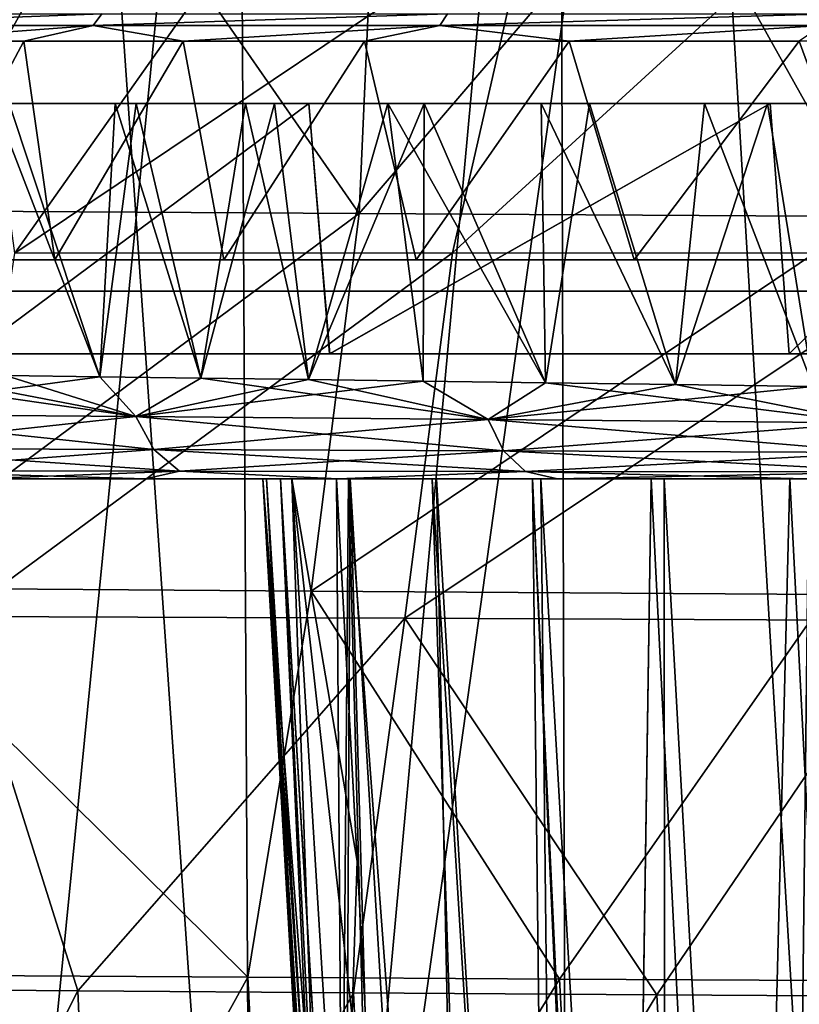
# Model space of a CAD drawing. Header units: millimetres. Extents: x -148 to 148, y -43 to 91.
# Tile 19 of 149: x -117 to -104, y -11 to 4. Entities that reach past the tile are written whole.
import ezdxf

# ---------------------------------------------------------------- set-up
doc = ezdxf.new("R2010")
doc.units = ezdxf.units.MM
doc.header["$LTSCALE"] = 65.185185
for name, color, linetype in [('14', 7, 'CONTINUOUS'), ('154', 7, 'CONTINUOUS'), ('185', 7, 'CONTINUOUS'), ('19', 7, 'CONTINUOUS'), ('198', 7, 'CONTINUOUS'), ('199', 7, 'CONTINUOUS'), ('21', 7, 'CONTINUOUS'), ('211', 7, 'CONTINUOUS'), ('218', 7, 'CONTINUOUS'), ('219', 7, 'CONTINUOUS'), ('22', 7, 'CONTINUOUS'), ('23', 7, 'CONTINUOUS'), ('26', 7, 'CONTINUOUS'), ('30', 7, 'CONTINUOUS'), ('327', 7, 'CONTINUOUS'), ('38', 7, 'CONTINUOUS'), ('39', 7, 'CONTINUOUS')]:
    doc.layers.add(name, color=color, linetype=linetype)

msp = doc.modelspace()

# ---------------------------------------------------------------- linework, layer by layer
at = {"layer": '14', "color": 254, "linetype": 'Continuous', "true_color": 0xb0e0e6}
for points in [[(-116.729, 4, -29.748), (-118.588, 0.5, -27.287), (-118.96, 4, -26.763), (-116.729, 4, -29.748)], [(-118.96, 4, 26.763), (-118.588, 0.5, 27.287), (-116.729, 4, 29.748), (-118.96, 4, 26.763)], [(-116.231, 0.5, -30.367), (-118.588, 0.5, -27.287), (-116.729, 4, -29.748), (-116.231, 0.5, -30.367)], [(-118.588, 0.5, 27.287), (-116.231, 0.5, 30.367), (-116.729, 4, 29.748), (-118.588, 0.5, 27.287)], [(-114.178, 4, -32.77), (-116.231, 0.5, -30.367), (-116.729, 4, -29.748), (-114.178, 4, -32.77)], [(-116.729, 4, 29.748), (-116.231, 0.5, 30.367), (-114.178, 4, 32.77), (-116.729, 4, 29.748)], [(-113.529, 0.5, -33.486), (-116.231, 0.5, -30.367), (-114.178, 4, -32.77), (-113.529, 0.5, -33.486)], [(-116.231, 0.5, 30.367), (-113.529, 0.5, 33.486), (-114.178, 4, 32.77), (-116.231, 0.5, 30.367)], [(-111.28, 4, -35.826), (-113.529, 0.5, -33.486), (-114.178, 4, -32.77), (-111.28, 4, -35.826)], [(-114.178, 4, 32.77), (-113.529, 0.5, 33.486), (-111.28, 4, 35.826), (-114.178, 4, 32.77)], [(-110.451, 0.5, -36.64), (-113.529, 0.5, -33.486), (-111.28, 4, -35.826), (-110.451, 0.5, -36.64)], [(-113.529, 0.5, 33.486), (-110.451, 0.5, 36.64), (-111.28, 4, 35.826), (-113.529, 0.5, 33.486)], [(-108.005, 4, -38.909), (-110.451, 0.5, -36.64), (-111.28, 4, -35.826), (-108.005, 4, -38.909)], [(-111.28, 4, 35.826), (-110.451, 0.5, 36.64), (-108.005, 4, 38.909), (-111.28, 4, 35.826)], [(-106.966, 0.5, -39.819), (-110.451, 0.5, -36.64), (-108.005, 4, -38.909), (-106.966, 0.5, -39.819)], [(-110.451, 0.5, 36.64), (-106.966, 0.5, 39.819), (-108.005, 4, 38.909), (-110.451, 0.5, 36.64)], [(-104.323, 4, -42.009), (-106.966, 0.5, -39.819), (-108.005, 4, -38.909), (-104.323, 4, -42.009)], [(-108.005, 4, 38.909), (-106.966, 0.5, 39.819), (-104.323, 4, 42.009), (-108.005, 4, 38.909)], [(-103.04, 0.5, -43.012), (-106.966, 0.5, -39.819), (-104.323, 4, -42.009), (-103.04, 0.5, -43.012)], [(-106.966, 0.5, 39.819), (-103.04, 0.5, 43.012), (-104.323, 4, 42.009), (-106.966, 0.5, 39.819)], [(-104.323, 4, 42.009), (-103.04, 0.5, 43.012), (-100.204, 4, 45.111), (-104.323, 4, 42.009)]]:
    msp.add_3dface(points, dxfattribs=at)
at = {"layer": '154', "color": 7, "linetype": 'Continuous'}
for points in [[(-119.742, -1.313, 30), (-119.982, -1.965, 29.374), (-114.936, -2.006, 35.41), (-119.742, -1.313, 30)], [(-117.02, -1.349, -33.356), (-115.511, -1.369, -35.05), (-119.982, -1.965, -29.374), (-117.02, -1.349, -33.356)], [(-115.511, -1.369, -35.05), (-114.936, -2.006, -35.41), (-119.982, -1.965, -29.374), (-115.511, -1.369, -35.05)], [(-118.429, -1.33, 31.673), (-119.742, -1.313, 30), (-114.936, -2.006, 35.41), (-118.429, -1.33, 31.673)], [(-117.021, -1.349, 33.356), (-118.429, -1.33, 31.673), (-114.936, -2.006, 35.41), (-117.021, -1.349, 33.356)], [(-115.511, -1.369, 35.049), (-117.021, -1.349, 33.356), (-114.936, -2.006, 35.41), (-115.511, -1.369, 35.049)], [(-113.896, -1.391, 36.752), (-115.511, -1.369, 35.049), (-114.936, -2.006, 35.41), (-113.896, -1.391, 36.752)], [(-115.511, -1.369, -35.05), (-113.896, -1.39, -36.752), (-114.936, -2.006, -35.41), (-115.511, -1.369, -35.05)], [(-113.896, -1.39, -36.752), (-112.174, -1.414, -38.46), (-114.936, -2.006, -35.41), (-113.896, -1.39, -36.752)], [(-113.896, -1.391, 36.752), (-114.936, -2.006, 35.41), (-109.302, -2.053, 40.874), (-113.896, -1.391, 36.752)], [(-112.174, -1.414, -38.46), (-110.339, -1.438, -40.174), (-114.936, -2.006, -35.41), (-112.174, -1.414, -38.46)], [(-112.174, -1.414, 38.46), (-113.896, -1.391, 36.752), (-109.302, -2.053, 40.874), (-112.174, -1.414, 38.46)], [(-110.339, -1.439, 40.174), (-112.174, -1.414, 38.46), (-109.302, -2.053, 40.874), (-110.339, -1.439, 40.174)], [(-110.339, -1.438, -40.174), (-109.303, -2.053, -40.874), (-114.936, -2.006, -35.41), (-110.339, -1.438, -40.174)], [(-110.339, -1.438, -40.174), (-108.383, -1.465, -41.894), (-109.303, -2.053, -40.874), (-110.339, -1.438, -40.174)], [(-108.383, -1.465, 41.894), (-110.339, -1.439, 40.174), (-109.302, -2.053, 40.874), (-108.383, -1.465, 41.894)], [(-108.383, -1.465, -41.894), (-106.305, -1.494, -43.615), (-109.303, -2.053, -40.874), (-108.383, -1.465, -41.894)], [(-106.305, -1.494, -43.615), (-104.102, -1.524, -45.335), (-109.303, -2.053, -40.874), (-106.305, -1.494, -43.615)], [(-104.102, -1.524, -45.335), (-103.215, -2.104, -45.802), (-109.303, -2.053, -40.874), (-104.102, -1.524, -45.335)], [(-108.383, -1.465, 41.894), (-109.302, -2.053, 40.874), (-103.215, -2.104, 45.802), (-108.383, -1.465, 41.894)], [(-106.306, -1.494, 43.615), (-108.383, -1.465, 41.894), (-103.215, -2.104, 45.802), (-106.306, -1.494, 43.615)], [(-104.103, -1.524, 45.335), (-106.306, -1.494, 43.615), (-103.215, -2.104, 45.802), (-104.103, -1.524, 45.335)], [(-114.936, -2.006, -35.41), (-119.654, -2.513, -29.128), (-119.982, -1.965, -29.374), (-114.936, -2.006, -35.41)], [(-119.654, -2.513, 29.128), (-114.649, -2.532, 35.14), (-119.982, -1.965, 29.374), (-119.654, -2.513, 29.128)], [(-119.982, -1.965, 29.374), (-114.649, -2.532, 35.14), (-114.936, -2.006, 35.41), (-119.982, -1.965, 29.374)], [(-114.649, -2.532, -35.14), (-119.654, -2.513, -29.128), (-114.936, -2.006, -35.41), (-114.649, -2.532, -35.14)], [(-109.303, -2.053, -40.874), (-114.649, -2.532, -35.14), (-114.936, -2.006, -35.41), (-109.303, -2.053, -40.874)], [(-114.936, -2.006, 35.41), (-109.055, -2.554, 40.592), (-109.302, -2.053, 40.874), (-114.936, -2.006, 35.41)], [(-114.649, -2.532, 35.14), (-109.055, -2.554, 40.592), (-114.936, -2.006, 35.41), (-114.649, -2.532, 35.14)], [(-109.055, -2.554, -40.592), (-114.649, -2.532, -35.14), (-109.303, -2.053, -40.874), (-109.055, -2.554, -40.592)], [(-103.215, -2.104, -45.802), (-109.055, -2.554, -40.592), (-109.303, -2.053, -40.874), (-103.215, -2.104, -45.802)], [(-109.302, -2.053, 40.874), (-103.004, -2.578, 45.516), (-103.215, -2.104, 45.802), (-109.302, -2.053, 40.874)], [(-109.055, -2.554, 40.592), (-103.004, -2.578, 45.516), (-109.302, -2.053, 40.874), (-109.055, -2.554, 40.592)], [(-103.004, -2.578, -45.516), (-109.055, -2.554, -40.592), (-103.215, -2.104, -45.802), (-103.004, -2.578, -45.516)], [(-119.186, -2.874, 28.783), (-114.24, -2.879, 34.76), (-119.654, -2.513, 29.128), (-119.186, -2.874, 28.783)], [(-119.654, -2.513, 29.128), (-114.24, -2.879, 34.76), (-114.649, -2.532, 35.14), (-119.654, -2.513, 29.128)], [(-114.649, -2.532, -35.14), (-119.186, -2.874, -28.783), (-119.654, -2.513, -29.128), (-114.649, -2.532, -35.14)], [(-114.24, -2.879, -34.76), (-119.186, -2.874, -28.783), (-114.649, -2.532, -35.14), (-114.24, -2.879, -34.76)], [(-114.24, -2.879, 34.76), (-108.702, -2.885, 40.194), (-114.649, -2.532, 35.14), (-114.24, -2.879, 34.76)], [(-114.649, -2.532, 35.14), (-108.702, -2.885, 40.194), (-109.055, -2.554, 40.592), (-114.649, -2.532, 35.14)], [(-109.055, -2.554, -40.592), (-114.24, -2.879, -34.76), (-114.649, -2.532, -35.14), (-109.055, -2.554, -40.592)], [(-108.702, -2.885, -40.194), (-114.24, -2.879, -34.76), (-109.055, -2.554, -40.592), (-108.702, -2.885, -40.194)], [(-109.055, -2.554, 40.592), (-102.703, -2.891, 45.113), (-103.004, -2.578, 45.516), (-109.055, -2.554, 40.592)], [(-108.702, -2.885, 40.194), (-102.703, -2.891, 45.113), (-109.055, -2.554, 40.592), (-108.702, -2.885, 40.194)], [(-103.004, -2.578, -45.516), (-108.702, -2.885, -40.194), (-109.055, -2.554, -40.592), (-103.004, -2.578, -45.516)], [(-102.703, -2.891, -45.113), (-108.702, -2.885, -40.194), (-103.004, -2.578, -45.516), (-102.703, -2.891, -45.113)], [(-114.24, -2.879, -34.76), (-117.473, -3, -29.94), (-119.186, -2.874, -28.783), (-114.24, -2.879, -34.76)], [(-119.186, -2.874, 28.783), (-114.784, -3, 33.189), (-114.24, -2.879, 34.76), (-119.186, -2.874, 28.783)], [(-117.474, -3, 29.94), (-114.784, -3, 33.189), (-119.186, -2.874, 28.783), (-117.474, -3, 29.94)], [(-114.784, -3, -33.189), (-117.473, -3, -29.94), (-114.24, -2.879, -34.76), (-114.784, -3, -33.189)], [(-111.7, -3, -36.489), (-114.784, -3, -33.189), (-114.24, -2.879, -34.76), (-111.7, -3, -36.489)], [(-114.784, -3, 33.189), (-111.7, -3, 36.489), (-114.24, -2.879, 34.76), (-114.784, -3, 33.189)], [(-114.24, -2.879, 34.76), (-111.7, -3, 36.489), (-108.702, -2.885, 40.194), (-114.24, -2.879, 34.76)], [(-108.702, -2.885, -40.194), (-111.7, -3, -36.489), (-114.24, -2.879, -34.76), (-108.702, -2.885, -40.194)], [(-108.191, -3, -39.827), (-111.7, -3, -36.489), (-108.702, -2.885, -40.194), (-108.191, -3, -39.827)], [(-111.7, -3, 36.489), (-108.191, -3, 39.827), (-108.702, -2.885, 40.194), (-111.7, -3, 36.489)], [(-108.702, -2.885, 40.194), (-104.218, -3, 43.193), (-102.703, -2.891, 45.113), (-108.702, -2.885, 40.194)], [(-108.191, -3, 39.827), (-104.218, -3, 43.193), (-108.702, -2.885, 40.194), (-108.191, -3, 39.827)], [(-102.703, -2.891, -45.113), (-108.191, -3, -39.827), (-108.702, -2.885, -40.194), (-102.703, -2.891, -45.113)], [(-104.217, -3, -43.193), (-108.191, -3, -39.827), (-102.703, -2.891, -45.113), (-104.217, -3, -43.193)]]:
    msp.add_3dface(points, dxfattribs=at)
at = {"layer": '185', "color": 7, "linetype": 'Continuous'}
for points in [[(-108.166, 18.476, -55.748), (-96.948, 20.399, -62.059), (-108.009, -34.448, -59.121), (-108.166, 18.476, -55.748)], [(-108.009, -34.448, -59.121), (-96.948, 20.399, -62.059), (-103.382, -34.448, -61.854), (-108.009, -34.448, -59.121)], [(-113.307, 17.616, -52.343), (-108.166, 18.476, -55.748), (-113.021, -34.448, -55.867), (-113.307, 17.616, -52.343)], [(-113.021, -34.448, -55.867), (-108.166, 18.476, -55.748), (-108.009, -34.448, -59.121), (-113.021, -34.448, -55.867)], [(-118.146, 16.83, -48.762), (-113.307, 17.616, -52.343), (-118.459, -34.448, -51.928), (-118.146, 16.83, -48.762)], [(-118.459, -34.448, -51.928), (-113.307, 17.616, -52.343), (-113.021, -34.448, -55.867), (-118.459, -34.448, -51.928)]]:
    msp.add_3dface(points, dxfattribs=at)
at = {"layer": '19', "color": 254, "linetype": 'Continuous', "true_color": 0xb0e0e6}
for points in [[(-115.479, 4.433, -30.884), (-120.411, 4.25, -24.467), (-120.257, 4.433, -24.369), (-115.479, 4.433, -30.884)], [(-115.62, 4.25, -31.002), (-120.411, 4.25, -24.467), (-115.479, 4.433, -30.884), (-115.62, 4.25, -31.002)], [(-109.95, 4.433, -36.775), (-115.62, 4.25, -31.002), (-115.479, 4.433, -30.884), (-109.95, 4.433, -36.775)], [(-110.076, 4.25, -36.907), (-115.62, 4.25, -31.002), (-109.95, 4.433, -36.775), (-110.076, 4.25, -36.907)], [(-103.846, 4.433, -42.068), (-110.076, 4.25, -36.907), (-109.95, 4.433, -36.775), (-103.846, 4.433, -42.068)], [(-103.959, 4.25, -42.211), (-110.076, 4.25, -36.907), (-103.846, 4.433, -42.068), (-103.959, 4.25, -42.211)], [(-115.62, 4.25, -31.002), (-118.96, 4, -26.763), (-120.411, 4.25, -24.467), (-115.62, 4.25, -31.002)], [(-116.729, 4, -29.748), (-118.96, 4, -26.763), (-115.62, 4.25, -31.002), (-116.729, 4, -29.748)], [(-114.178, 4, -32.77), (-116.729, 4, -29.748), (-115.62, 4.25, -31.002), (-114.178, 4, -32.77)], [(-110.076, 4.25, -36.907), (-114.178, 4, -32.77), (-115.62, 4.25, -31.002), (-110.076, 4.25, -36.907)], [(-111.28, 4, -35.826), (-114.178, 4, -32.77), (-110.076, 4.25, -36.907), (-111.28, 4, -35.826)], [(-108.005, 4, -38.909), (-111.28, 4, -35.826), (-110.076, 4.25, -36.907), (-108.005, 4, -38.909)], [(-103.959, 4.25, -42.211), (-108.005, 4, -38.909), (-110.076, 4.25, -36.907), (-103.959, 4.25, -42.211)], [(-104.323, 4, -42.009), (-108.005, 4, -38.909), (-103.959, 4.25, -42.211), (-104.323, 4, -42.009)]]:
    msp.add_3dface(points, dxfattribs=at)
at = {"layer": '198', "color": 7, "linetype": 'Continuous'}
for points in [[(-115.363, 7.007, 40.796), (-119.115, 7.018, 37.046), (-118.536, 1.286, 40.396), (-115.363, 7.007, 40.796)], [(-111.362, 1.242, 46.612), (-115.363, 7.007, 40.796), (-118.536, 1.286, 40.396), (-111.362, 1.242, 46.612)], [(-111.106, 6.994, 44.546), (-115.363, 7.007, 40.796), (-111.362, 1.242, 46.612), (-111.106, 6.994, 44.546)], [(-106.443, 6.981, 48.179), (-111.106, 6.994, 44.546), (-111.362, 1.242, 46.612), (-106.443, 6.981, 48.179)], [(-103.205, 1.194, 52.417), (-106.443, 6.981, 48.179), (-111.362, 1.242, 46.612), (-103.205, 1.194, 52.417)], [(-101.322, 6.967, 51.717), (-106.443, 6.981, 48.179), (-103.205, 1.194, 52.417), (-101.322, 6.967, 51.717)], [(-111.362, 1.242, 46.612), (-118.536, 1.286, 40.396), (-119.439, -4.744, 41.476), (-111.362, 1.242, 46.612)], [(-112.132, -4.795, 47.677), (-111.362, 1.242, 46.612), (-119.439, -4.744, 41.476), (-112.132, -4.795, 47.677)], [(-103.205, 1.194, 52.417), (-111.362, 1.242, 46.612), (-112.132, -4.795, 47.677), (-103.205, 1.194, 52.417)], [(-103.854, -4.85, 53.467), (-103.205, 1.194, 52.417), (-112.132, -4.795, 47.677), (-103.854, -4.85, 53.467)], [(-113.146, -10.971, 47.97), (-119.439, -4.744, 41.476), (-117.617, -10.943, 44.294), (-113.146, -10.971, 47.97)], [(-112.132, -4.795, 47.677), (-119.439, -4.744, 41.476), (-113.146, -10.971, 47.97), (-112.132, -4.795, 47.677)], [(-108.161, -11, 51.615), (-112.132, -4.795, 47.677), (-113.146, -10.971, 47.97), (-108.161, -11, 51.615)], [(-103.854, -4.85, 53.467), (-112.132, -4.795, 47.677), (-108.161, -11, 51.615), (-103.854, -4.85, 53.467)], [(-102.838, -11.03, 55.084), (-103.854, -4.85, 53.467), (-108.161, -11, 51.615), (-102.838, -11.03, 55.084)]]:
    msp.add_3dface(points, dxfattribs=at)
at = {"layer": '199', "color": 7, "linetype": 'Continuous'}
for points in [[(-113.146, -10.971, 47.97), (-117.617, -10.943, 44.294), (-117.271, -18.421, 45.497), (-113.146, -10.971, 47.97)], [(-112.754, -18.439, 49.136), (-113.146, -10.971, 47.97), (-117.271, -18.421, 45.497), (-112.754, -18.439, 49.136)], [(-108.161, -11, 51.615), (-113.146, -10.971, 47.97), (-112.754, -18.439, 49.136), (-108.161, -11, 51.615)], [(-107.754, -18.458, 52.727), (-108.161, -11, 51.615), (-112.754, -18.439, 49.136), (-107.754, -18.458, 52.727)], [(-102.838, -11.03, 55.084), (-108.161, -11, 51.615), (-107.754, -18.458, 52.727), (-102.838, -11.03, 55.084)], [(-102.375, -18.477, 56.174), (-102.838, -11.03, 55.084), (-107.754, -18.458, 52.727), (-102.375, -18.477, 56.174)]]:
    msp.add_3dface(points, dxfattribs=at)
at = {"layer": '21', "color": 7, "linetype": 'Continuous'}
for points in [[(-117.474, -3, 29.94), (-117.473, -3, -29.94), (-114.784, -3, 33.189), (-117.474, -3, 29.94)], [(-117.473, -3, -29.94), (-114.784, -3, -33.189), (-114.784, -3, 33.189), (-117.473, -3, -29.94)], [(-114.784, -3, -33.189), (-111.7, -3, -36.489), (-114.784, -3, 33.189), (-114.784, -3, -33.189)], [(-114.784, -3, 33.189), (-111.7, -3, -36.489), (-111.7, -3, 36.489), (-114.784, -3, 33.189)], [(-111.7, -3, 36.489), (-108.191, -3, -39.827), (-108.191, -3, 39.827), (-111.7, -3, 36.489)], [(-111.7, -3, -36.489), (-108.191, -3, -39.827), (-111.7, -3, 36.489), (-111.7, -3, -36.489)], [(-108.191, -3, -39.827), (-104.217, -3, -43.193), (-108.191, -3, 39.827), (-108.191, -3, -39.827)], [(-108.191, -3, 39.827), (-104.217, -3, -43.193), (-104.218, -3, 43.193), (-108.191, -3, 39.827)]]:
    msp.add_3dface(points, dxfattribs=at)
at = {"layer": '211', "color": 7, "linetype": 'Continuous'}
for points in [[(-95.253, 19.909, -60.145), (-106.204, 17.999, -54.06), (-103.36, -29.3, -58.674), (-95.253, 19.909, -60.145)], [(-106.204, 17.999, -54.06), (-115.989, 16.348, -47.307), (-112.814, -29.301, -52.637), (-106.204, 17.999, -54.06)], [(-103.36, -29.3, -58.674), (-106.204, 17.999, -54.06), (-112.814, -29.301, -52.637), (-103.36, -29.3, -58.674)], [(-115.989, 16.348, -47.307), (-124.643, 14.971, -39.807), (-121.159, -29.3, -46.17), (-115.989, 16.348, -47.307)], [(-112.814, -29.301, -52.637), (-115.989, 16.348, -47.307), (-121.159, -29.3, -46.17), (-112.814, -29.301, -52.637)]]:
    msp.add_3dface(points, dxfattribs=at)
at = {"layer": '218', "color": 7, "linetype": 'Continuous'}
for points in [[(-112.976, 6.123, 39.818), (-108.609, 6.156, 43.543), (-116.871, 0.607, 38.659), (-112.976, 6.123, 39.818)], [(-116.871, 0.607, 38.659), (-108.609, 6.156, 43.543), (-109.871, 0.612, 44.706), (-116.871, 0.607, 38.659)], [(-108.609, 6.156, 43.543), (-103.77, 6.187, 47.184), (-109.871, 0.612, 44.706), (-108.609, 6.156, 43.543)], [(-109.871, 0.612, 44.706), (-103.77, 6.187, 47.184), (-101.886, 0.607, 50.375), (-109.871, 0.612, 44.706)], [(-117.402, 4.5, 36.363), (-112.976, 6.123, 39.818), (-116.871, 0.607, 38.659), (-117.402, 4.5, 36.363)], [(-117.757, -5.2, 39.683), (-109.871, 0.612, 44.706), (-110.633, -5.23, 45.725), (-117.757, -5.2, 39.683)], [(-116.871, 0.607, 38.659), (-109.871, 0.612, 44.706), (-117.757, -5.2, 39.683), (-116.871, 0.607, 38.659)], [(-109.871, 0.612, 44.706), (-101.886, 0.607, 50.375), (-110.633, -5.23, 45.725), (-109.871, 0.612, 44.706)], [(-110.633, -5.23, 45.725), (-101.886, 0.607, 50.375), (-102.532, -5.266, 51.387), (-110.633, -5.23, 45.725)], [(-119.869, -11.157, 38.822), (-117.757, -5.2, 39.683), (-115.862, -11.187, 42.523), (-119.869, -11.157, 38.822)], [(-117.757, -5.2, 39.683), (-110.633, -5.23, 45.725), (-115.862, -11.187, 42.523), (-117.757, -5.2, 39.683)], [(-115.862, -11.187, 42.523), (-110.633, -5.23, 45.725), (-111.456, -11.219, 46.132), (-115.862, -11.187, 42.523)], [(-111.456, -11.219, 46.132), (-110.633, -5.23, 45.725), (-106.602, -11.251, 49.669), (-111.456, -11.219, 46.132)], [(-110.633, -5.23, 45.725), (-102.532, -5.266, 51.387), (-106.602, -11.251, 49.669), (-110.633, -5.23, 45.725)], [(-106.602, -11.251, 49.669), (-102.532, -5.266, 51.387), (-101.325, -11.285, 53.095), (-106.602, -11.251, 49.669)]]:
    msp.add_3dface(points, dxfattribs=at)
at = {"layer": '219', "color": 7, "linetype": 'Continuous'}
for points in [[(-119.869, -11.157, 38.822), (-115.862, -11.187, 42.523), (-119.6, -18.618, 40.031), (-119.869, -11.157, 38.822)], [(-119.6, -18.618, 40.031), (-115.862, -11.187, 42.523), (-115.546, -18.634, 43.694), (-119.6, -18.618, 40.031)], [(-115.862, -11.187, 42.523), (-111.456, -11.219, 46.132), (-115.546, -18.634, 43.694), (-115.862, -11.187, 42.523)], [(-115.546, -18.634, 43.694), (-111.456, -11.219, 46.132), (-111.089, -18.651, 47.272), (-115.546, -18.634, 43.694)], [(-111.456, -11.219, 46.132), (-106.602, -11.251, 49.669), (-111.089, -18.651, 47.272), (-111.456, -11.219, 46.132)], [(-111.089, -18.651, 47.272), (-106.602, -11.251, 49.669), (-106.206, -18.668, 50.767), (-111.089, -18.651, 47.272)], [(-106.602, -11.251, 49.669), (-101.325, -11.285, 53.095), (-106.206, -18.668, 50.767), (-106.602, -11.251, 49.669)], [(-106.206, -18.668, 50.767), (-101.325, -11.285, 53.095), (-100.895, -18.685, 54.158), (-106.206, -18.668, 50.767)]]:
    msp.add_3dface(points, dxfattribs=at)
at = {"layer": '22', "color": 7, "linetype": 'Continuous'}
for points in [[(-117.203, 3, 33.727), (-115.265, 3, 35.876), (-117.912, 3, 30.284), (-117.203, 3, 33.727)], [(-115.265, 3, 35.876), (-113.185, 3, 38.013), (-117.912, 3, 30.284), (-115.265, 3, 35.876)], [(-117.912, 3, 30.284), (-113.185, 3, 38.013), (-112.168, 3, 36.697), (-117.912, 3, 30.284)], [(-112.168, 3, -36.697), (-116.962, 3, -34.004), (-117.912, 3, -30.284), (-112.168, 3, -36.697)], [(-114.933, 3, -36.228), (-116.962, 3, -34.004), (-112.168, 3, -36.697), (-114.933, 3, -36.228)], [(-112.716, 3, -38.473), (-114.933, 3, -36.228), (-112.168, 3, -36.697), (-112.716, 3, -38.473)], [(-113.185, 3, 38.013), (-110.907, 3, 40.181), (-112.168, 3, 36.697), (-113.185, 3, 38.013)], [(-110.324, 3, -40.711), (-112.716, 3, -38.473), (-112.168, 3, -36.697), (-110.324, 3, -40.711)], [(-108.452, 3, 42.349), (-105.838, 3, 44.491), (-112.168, 3, 36.697), (-108.452, 3, 42.349)], [(-112.168, 3, 36.697), (-105.838, 3, 44.491), (-104.789, 3, 43.217), (-112.168, 3, 36.697)], [(-110.907, 3, 40.181), (-108.452, 3, 42.349), (-112.168, 3, 36.697), (-110.907, 3, 40.181)], [(-104.789, 3, -43.217), (-110.324, 3, -40.711), (-112.168, 3, -36.697), (-104.789, 3, -43.217)], [(-107.68, 3, -42.998), (-110.324, 3, -40.711), (-104.789, 3, -43.217), (-107.68, 3, -42.998)], [(-104.833, 3, -45.275), (-107.68, 3, -42.998), (-104.789, 3, -43.217), (-104.833, 3, -45.275)], [(-105.838, 3, 44.491), (-102.977, 3, 46.668), (-104.789, 3, 43.217), (-105.838, 3, 44.491)], [(-101.783, 3, -47.53), (-104.833, 3, -45.275), (-104.789, 3, -43.217), (-101.783, 3, -47.53)], [(-104.789, 3, 43.217), (-102.977, 3, 46.668), (-100.407, 3, 46.482), (-104.789, 3, 43.217)], [(-100.407, 3, -46.482), (-101.783, 3, -47.53), (-104.789, 3, -43.217), (-100.407, 3, -46.482)]]:
    msp.add_3dface(points, dxfattribs=at)
at = {"layer": '23', "color": 7, "linetype": 'Continuous'}
for points in [[(-112.168, 3, -36.697), (-117.912, 3, -30.284), (-117.559, -1, -30.166), (-112.168, 3, -36.697)], [(-117.912, 3, 30.284), (-112.168, 3, 36.697), (-117.56, -1, 30.165), (-117.912, 3, 30.284)], [(-117.56, -1, 30.165), (-112.168, 3, 36.697), (-111.837, -1, 36.533), (-117.56, -1, 30.165)], [(-111.835, -1, -36.535), (-112.168, 3, -36.697), (-117.559, -1, -30.166), (-111.835, -1, -36.535)], [(-104.789, 3, -43.217), (-112.168, 3, -36.697), (-111.835, -1, -36.535), (-104.789, 3, -43.217)], [(-112.168, 3, 36.697), (-104.789, 3, 43.217), (-111.837, -1, 36.533), (-112.168, 3, 36.697)], [(-111.837, -1, 36.533), (-104.789, 3, 43.217), (-104.488, -1, 43.008), (-111.837, -1, 36.533)], [(-104.484, -1, -43.012), (-104.789, 3, -43.217), (-111.835, -1, -36.535), (-104.484, -1, -43.012)], [(-100.407, 3, -46.482), (-104.789, 3, -43.217), (-104.484, -1, -43.012), (-100.407, 3, -46.482)], [(-104.789, 3, 43.217), (-100.407, 3, 46.482), (-104.488, -1, 43.008), (-104.789, 3, 43.217)], [(-104.488, -1, 43.008), (-100.407, 3, 46.482), (-100.128, -1, 46.251), (-104.488, -1, 43.008)], [(-100.122, -1, -46.255), (-100.407, 3, -46.482), (-104.484, -1, -43.012), (-100.122, -1, -46.255)]]:
    msp.add_3dface(points, dxfattribs=at)
at = {"layer": '26', "color": 7, "linetype": 'Continuous'}
for points in [[(-115.511, -1.369, 35.049), (-117.203, 3, 33.727), (-117.021, -1.349, 33.356), (-115.511, -1.369, 35.049)], [(-115.265, 3, 35.876), (-117.203, 3, 33.727), (-115.511, -1.369, 35.049), (-115.265, 3, 35.876)], [(-117.02, -1.349, -33.356), (-116.962, 3, -34.004), (-115.511, -1.369, -35.05), (-117.02, -1.349, -33.356)], [(-116.962, 3, -34.004), (-114.933, 3, -36.228), (-115.511, -1.369, -35.05), (-116.962, 3, -34.004)], [(-115.511, -1.369, -35.05), (-114.933, 3, -36.228), (-113.896, -1.39, -36.752), (-115.511, -1.369, -35.05)], [(-113.896, -1.391, 36.752), (-115.265, 3, 35.876), (-115.511, -1.369, 35.049), (-113.896, -1.391, 36.752)], [(-113.185, 3, 38.013), (-115.265, 3, 35.876), (-113.896, -1.391, 36.752), (-113.185, 3, 38.013)], [(-114.933, 3, -36.228), (-112.716, 3, -38.473), (-113.896, -1.39, -36.752), (-114.933, 3, -36.228)], [(-113.896, -1.39, -36.752), (-112.716, 3, -38.473), (-112.174, -1.414, -38.46), (-113.896, -1.39, -36.752)], [(-112.174, -1.414, 38.46), (-113.185, 3, 38.013), (-113.896, -1.391, 36.752), (-112.174, -1.414, 38.46)], [(-110.907, 3, 40.181), (-113.185, 3, 38.013), (-112.174, -1.414, 38.46), (-110.907, 3, 40.181)], [(-112.716, 3, -38.473), (-110.324, 3, -40.711), (-112.174, -1.414, -38.46), (-112.716, 3, -38.473)], [(-112.174, -1.414, -38.46), (-110.324, 3, -40.711), (-110.339, -1.438, -40.174), (-112.174, -1.414, -38.46)], [(-110.339, -1.439, 40.174), (-110.907, 3, 40.181), (-112.174, -1.414, 38.46), (-110.339, -1.439, 40.174)], [(-108.383, -1.465, 41.894), (-110.907, 3, 40.181), (-110.339, -1.439, 40.174), (-108.383, -1.465, 41.894)], [(-108.452, 3, 42.349), (-110.907, 3, 40.181), (-108.383, -1.465, 41.894), (-108.452, 3, 42.349)], [(-110.339, -1.438, -40.174), (-110.324, 3, -40.711), (-108.383, -1.465, -41.894), (-110.339, -1.438, -40.174)], [(-110.324, 3, -40.711), (-107.68, 3, -42.998), (-108.383, -1.465, -41.894), (-110.324, 3, -40.711)], [(-106.306, -1.494, 43.615), (-108.452, 3, 42.349), (-108.383, -1.465, 41.894), (-106.306, -1.494, 43.615)], [(-105.838, 3, 44.491), (-108.452, 3, 42.349), (-106.306, -1.494, 43.615), (-105.838, 3, 44.491)], [(-108.383, -1.465, -41.894), (-107.68, 3, -42.998), (-106.305, -1.494, -43.615), (-108.383, -1.465, -41.894)], [(-107.68, 3, -42.998), (-104.833, 3, -45.275), (-106.305, -1.494, -43.615), (-107.68, 3, -42.998)], [(-104.103, -1.524, 45.335), (-105.838, 3, 44.491), (-106.306, -1.494, 43.615), (-104.103, -1.524, 45.335)], [(-106.305, -1.494, -43.615), (-104.833, 3, -45.275), (-104.102, -1.524, -45.335), (-106.305, -1.494, -43.615)], [(-102.977, 3, 46.668), (-105.838, 3, 44.491), (-104.103, -1.524, 45.335), (-102.977, 3, 46.668)], [(-104.833, 3, -45.275), (-101.783, 3, -47.53), (-104.102, -1.524, -45.335), (-104.833, 3, -45.275)]]:
    msp.add_3dface(points, dxfattribs=at)
at = {"layer": '30', "color": 7, "linetype": 'Continuous'}
for points in [[(-112.624, -3, 12.751), (-111.591, -20.117, 12.984), (-111.506, -3, 15.65), (-112.624, -3, 12.751)], [(-112.624, -3, -12.751), (-111.536, -3, -15.579), (-111.669, -18.825, -12.967), (-112.624, -3, -12.751)], [(-111.669, -18.825, -12.967), (-111.536, -3, -15.579), (-110.697, -34.907, -13.17), (-111.669, -18.825, -12.967)], [(-110.538, -37.538, 13.201), (-111.506, -3, 15.65), (-111.591, -20.117, 12.984), (-110.538, -37.538, 13.201)], [(-110.697, -34.907, -13.17), (-111.536, -3, -15.579), (-109.153, -34.907, -16.787), (-110.697, -34.907, -13.17)], [(-111.536, -3, -15.579), (-110.198, -3, -18.443), (-109.153, -34.907, -16.787), (-111.536, -3, -15.579)], [(-110.538, -37.538, 13.201), (-109.426, -37.538, 15.879), (-111.506, -3, 15.65), (-110.538, -37.538, 13.201)], [(-111.506, -3, 15.65), (-109.426, -37.538, 15.879), (-110.125, -3, 18.587), (-111.506, -3, 15.65)], [(-109.153, -34.907, -16.787), (-110.198, -3, -18.443), (-108.217, -34.907, -18.621), (-109.153, -34.907, -16.787)], [(-110.198, -3, -18.443), (-108.592, -3, -21.346), (-108.217, -34.907, -18.621), (-110.198, -3, -18.443)], [(-109.426, -37.538, 15.879), (-108.075, -37.538, 18.595), (-110.125, -3, 18.587), (-109.426, -37.538, 15.879)], [(-110.125, -3, 18.587), (-108.075, -37.538, 18.595), (-108.459, -3, 21.565), (-110.125, -3, 18.587)], [(-108.217, -34.907, -18.621), (-108.592, -3, -21.346), (-107.164, -34.907, -20.475), (-108.217, -34.907, -18.621)], [(-107.164, -34.907, -20.475), (-108.592, -3, -21.346), (-107.15, -33.643, -20.626), (-107.164, -34.907, -20.475)], [(-108.592, -3, -21.346), (-106.692, -3, -24.29), (-107.15, -33.643, -20.626), (-108.592, -3, -21.346)], [(-108.075, -37.538, 18.595), (-106.463, -37.538, 21.354), (-108.459, -3, 21.565), (-108.075, -37.538, 18.595)], [(-108.459, -3, 21.565), (-106.463, -37.538, 21.354), (-106.485, -3, 24.587), (-108.459, -3, 21.565)], [(-107.15, -33.643, -20.626), (-106.692, -3, -24.29), (-107.137, -32.381, -20.777), (-107.15, -33.643, -20.626)], [(-107.137, -32.381, -20.777), (-106.692, -3, -24.29), (-105.215, -32.381, -23.716), (-107.137, -32.381, -20.777)], [(-106.692, -3, -24.29), (-104.473, -3, -27.275), (-105.215, -32.381, -23.716), (-106.692, -3, -24.29)], [(-106.463, -37.538, 21.354), (-104.569, -37.538, 24.156), (-106.485, -3, 24.587), (-106.463, -37.538, 21.354)], [(-106.485, -3, 24.587), (-104.569, -37.538, 24.156), (-104.172, -3, 27.651), (-106.485, -3, 24.587)], [(-105.215, -32.381, -23.716), (-104.473, -3, -27.275), (-102.959, -32.381, -26.702), (-105.215, -32.381, -23.716)], [(-104.569, -37.538, 24.156), (-102.365, -37.538, 27.002), (-104.172, -3, 27.651), (-104.569, -37.538, 24.156)], [(-104.473, -3, -27.275), (-101.906, -3, -30.298), (-102.959, -32.381, -26.702), (-104.473, -3, -27.275)]]:
    msp.add_3dface(points, dxfattribs=at)
at = {"layer": '327', "color": 40, "linetype": 'Continuous', "true_color": 0xffa800}
for points in [[(-119.743, 0, -27.249), (-119.582, 0, 27.476), (-114.969, 0, -33.238), (-119.743, 0, -27.249)], [(-119.582, 0, 27.476), (-114.794, 0, 33.433), (-114.969, 0, -33.238), (-119.582, 0, 27.476)], [(-114.969, 0, -33.238), (-114.794, 0, 33.433), (-108.807, 0, -39.385), (-114.969, 0, -33.238)], [(-114.794, 0, 33.433), (-108.697, 0, 39.483), (-108.807, 0, -39.385), (-114.794, 0, 33.433)], [(-108.697, 0, 39.483), (-101.15, 0, 45.524), (-108.807, 0, -39.385), (-108.697, 0, 39.483)], [(-108.807, 0, -39.385), (-101.15, 0, 45.524), (-101.1, 0, -45.56), (-108.807, 0, -39.385)]]:
    msp.add_3dface(points, dxfattribs=at)
at = {"layer": '38', "color": 7, "linetype": 'Continuous'}
for points in [[(-112.844, -3, -10.028), (-112.906, -3, -11.403), (-111.95, -19.523, -11.042), (-112.844, -3, -10.028)], [(-111.95, -19.523, -11.042), (-112.906, -3, -11.403), (-111.753, -21.962, -11.908), (-111.95, -19.523, -11.042)], [(-112.906, -3, -11.403), (-112.624, -3, -12.751), (-111.753, -21.962, -11.908), (-112.906, -3, -11.403)], [(-111.932, -17.591, -9.905), (-112.844, -3, -10.028), (-111.95, -19.523, -11.042), (-111.932, -17.591, -9.905)], [(-112.442, -3, -8.712), (-112.844, -3, -10.028), (-111.932, -17.591, -9.905), (-112.442, -3, -8.712)], [(-111.753, -21.962, -11.908), (-112.624, -3, -12.751), (-111.541, -24.57, -12.266), (-111.753, -21.962, -11.908)], [(-112.624, -3, -12.751), (-111.669, -18.825, -12.967), (-111.541, -24.57, -12.266), (-112.624, -3, -12.751)], [(-111.725, -3, -7.537), (-112.442, -3, -8.712), (-111.396, -9.112, -7.637), (-111.725, -3, -7.537)], [(-111.396, -9.112, -7.637), (-112.442, -3, -8.712), (-111.064, -15.26, -7.734), (-111.396, -9.112, -7.637)], [(-111.064, -15.26, -7.734), (-112.442, -3, -8.712), (-111.629, -16.22, -8.766), (-111.064, -15.26, -7.734)], [(-111.629, -16.22, -8.766), (-112.442, -3, -8.712), (-111.932, -17.591, -9.905), (-111.629, -16.22, -8.766)]]:
    msp.add_3dface(points, dxfattribs=at)
at = {"layer": '39', "color": 7, "linetype": 'Continuous'}
for points in [[(-110.538, -37.538, 13.201), (-111.591, -20.117, 12.984), (-112.906, -3, 11.403), (-110.538, -37.538, 13.201)], [(-110.538, -37.538, 13.201), (-112.906, -3, 11.403), (-111.541, -24.57, 12.266), (-110.538, -37.538, 13.201)], [(-111.591, -20.117, 12.984), (-112.624, -3, 12.751), (-112.906, -3, 11.403), (-111.591, -20.117, 12.984)], [(-111.753, -21.962, 11.908), (-112.906, -3, 11.403), (-111.95, -19.522, 11.042), (-111.753, -21.962, 11.908)], [(-111.541, -24.57, 12.266), (-112.906, -3, 11.403), (-111.753, -21.962, 11.908), (-111.541, -24.57, 12.266)], [(-112.906, -3, 11.403), (-112.844, -3, 10.028), (-111.95, -19.522, 11.042), (-112.906, -3, 11.403)], [(-112.844, -3, 10.028), (-112.442, -3, 8.712), (-111.932, -17.591, 9.905), (-112.844, -3, 10.028)], [(-111.95, -19.522, 11.042), (-112.844, -3, 10.028), (-111.932, -17.591, 9.905), (-111.95, -19.522, 11.042)], [(-112.442, -3, 8.712), (-111.725, -3, 7.537), (-111.629, -16.22, 8.766), (-112.442, -3, 8.712)], [(-111.932, -17.591, 9.905), (-112.442, -3, 8.712), (-111.629, -16.22, 8.766), (-111.932, -17.591, 9.905)], [(-111.629, -16.22, 8.766), (-111.725, -3, 7.537), (-111.396, -9.111, 7.637), (-111.629, -16.22, 8.766)], [(-111.064, -15.26, 7.734), (-111.629, -16.22, 8.766), (-111.396, -9.111, 7.637), (-111.064, -15.26, 7.734)]]:
    msp.add_3dface(points, dxfattribs=at)

doc.saveas('drawing.dxf')
